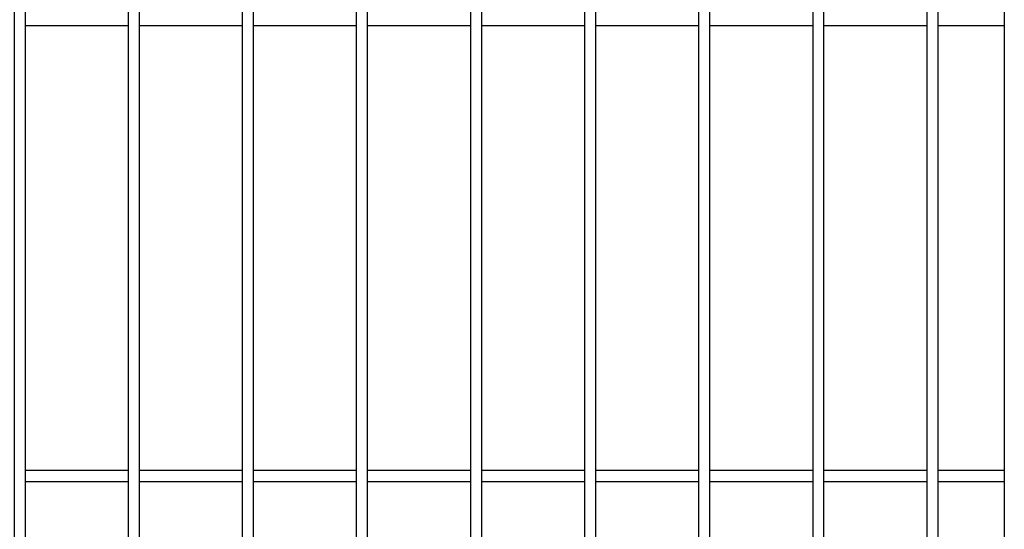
# Model space of a CAD drawing. Header units: inches. Extents: x 43593 to 117387, y -66787 to -26237.
# Tile 152 of 256: x 50454 to 50497, y -33591 to -33569. Entities that reach past the tile are written whole.
import ezdxf

# ---------------------------------------------------------------- set-up
doc = ezdxf.new("R2010")
doc.units = ezdxf.units.IN
doc.header["$MEASUREMENT"] = 0
doc.layers.add('AW OGRODZENIA', color=253, linetype='Continuous')

msp = doc.modelspace()

# ---------------------------------------------------------------- linework, layer by layer
at = {"layer": 'AW OGRODZENIA'}
for p, q in [((50497.441, -33528.802), (50497.441, -33665.802)), ((50454.539, -33568.762), (50459.043, -33568.762)), ((50454.539, -33568.762), (50459.043, -33568.762)), ((50454.539, -33568.762), (50459.043, -33568.762)), ((50454.539, -33568.762), (50459.043, -33568.762)), ((50454.539, -33568.762), (50459.043, -33568.762)), ((50454.539, -33568.762), (50459.043, -33568.762)), ((50454.539, -33568.762), (50459.043, -33568.762)), ((50454.539, -33568.762), (50459.043, -33568.762)), ((50454.539, -33568.762), (50459.043, -33568.762)), ((50454.539, -33568.762), (50459.043, -33568.762)), ((50454.539, -33568.762), (50459.043, -33568.762)), ((50454.539, -33568.762), (50459.043, -33568.762)), ((50454.539, -33568.762), (50459.043, -33568.762)), ((50454.539, -33568.762), (50459.043, -33568.762)), ((50454.539, -33568.762), (50459.043, -33568.762)), ((50454.539, -33568.762), (50459.043, -33568.762)), ((50454.539, -33568.762), (50459.043, -33568.762)), ((50454.539, -33568.762), (50459.043, -33568.762)), ((50454.539, -33568.762), (50459.043, -33568.762)), ((50454.539, -33568.762), (50459.043, -33568.762)), ((50454.539, -33568.762), (50459.043, -33568.762)), ((50454.539, -33568.762), (50459.043, -33568.762)), ((50454.539, -33568.762), (50459.043, -33568.762)), ((50454.539, -33568.762), (50459.043, -33568.762)), ((50454.539, -33568.762), (50459.043, -33568.762)), ((50459.539, -33568.762), (50464.043, -33568.762)), ((50459.539, -33568.762), (50464.043, -33568.762)), ((50459.539, -33568.762), (50464.043, -33568.762)), ((50459.539, -33568.762), (50464.043, -33568.762)), ((50459.539, -33568.762), (50464.043, -33568.762)), ((50459.539, -33568.762), (50464.043, -33568.762)), ((50459.539, -33568.762), (50464.043, -33568.762)), ((50459.539, -33568.762), (50464.043, -33568.762)), ((50459.539, -33568.762), (50464.043, -33568.762)), ((50459.539, -33568.762), (50464.043, -33568.762)), ((50459.539, -33568.762), (50464.043, -33568.762)), ((50459.539, -33568.762), (50464.043, -33568.762)), ((50459.539, -33568.762), (50464.043, -33568.762)), ((50459.539, -33568.762), (50464.043, -33568.762)), ((50459.539, -33568.762), (50464.043, -33568.762)), ((50459.539, -33568.762), (50464.043, -33568.762)), ((50459.539, -33568.762), (50464.043, -33568.762)), ((50459.539, -33568.762), (50464.043, -33568.762)), ((50459.539, -33568.762), (50464.043, -33568.762)), ((50459.539, -33568.762), (50464.043, -33568.762)), ((50459.539, -33568.762), (50464.043, -33568.762)), ((50459.539, -33568.762), (50464.043, -33568.762)), ((50459.539, -33568.762), (50464.043, -33568.762)), ((50459.539, -33568.762), (50464.043, -33568.762)), ((50459.539, -33568.762), (50464.043, -33568.762)), ((50464.539, -33568.762), (50469.043, -33568.762)), ((50464.539, -33568.762), (50469.043, -33568.762)), ((50464.539, -33568.762), (50469.043, -33568.762)), ((50464.539, -33568.762), (50469.043, -33568.762)), ((50464.539, -33568.762), (50469.043, -33568.762)), ((50464.539, -33568.762), (50469.043, -33568.762)), ((50464.539, -33568.762), (50469.043, -33568.762)), ((50464.539, -33568.762), (50469.043, -33568.762)), ((50464.539, -33568.762), (50469.043, -33568.762)), ((50464.539, -33568.762), (50469.043, -33568.762)), ((50464.539, -33568.762), (50469.043, -33568.762)), ((50464.539, -33568.762), (50469.043, -33568.762)), ((50464.539, -33568.762), (50469.043, -33568.762)), ((50464.539, -33568.762), (50469.043, -33568.762)), ((50464.539, -33568.762), (50469.043, -33568.762)), ((50464.539, -33568.762), (50469.043, -33568.762)), ((50464.539, -33568.762), (50469.043, -33568.762)), ((50464.539, -33568.762), (50469.043, -33568.762)), ((50464.539, -33568.762), (50469.043, -33568.762)), ((50464.539, -33568.762), (50469.043, -33568.762)), ((50464.539, -33568.762), (50469.043, -33568.762)), ((50464.539, -33568.762), (50469.043, -33568.762)), ((50464.539, -33568.762), (50469.043, -33568.762)), ((50464.539, -33568.762), (50469.043, -33568.762)), ((50464.539, -33568.762), (50469.043, -33568.762)), ((50469.539, -33568.762), (50474.043, -33568.762)), ((50469.539, -33568.762), (50474.043, -33568.762)), ((50469.539, -33568.762), (50474.043, -33568.762)), ((50469.539, -33568.762), (50474.043, -33568.762)), ((50469.539, -33568.762), (50474.043, -33568.762)), ((50469.539, -33568.762), (50474.043, -33568.762)), ((50469.539, -33568.762), (50474.043, -33568.762)), ((50469.539, -33568.762), (50474.043, -33568.762)), ((50469.539, -33568.762), (50474.043, -33568.762)), ((50469.539, -33568.762), (50474.043, -33568.762)), ((50469.539, -33568.762), (50474.043, -33568.762)), ((50469.539, -33568.762), (50474.043, -33568.762)), ((50469.539, -33568.762), (50474.043, -33568.762)), ((50469.539, -33568.762), (50474.043, -33568.762)), ((50469.539, -33568.762), (50474.043, -33568.762)), ((50469.539, -33568.762), (50474.043, -33568.762)), ((50469.539, -33568.762), (50474.043, -33568.762)), ((50469.539, -33568.762), (50474.043, -33568.762)), ((50469.539, -33568.762), (50474.043, -33568.762)), ((50469.539, -33568.762), (50474.043, -33568.762)), ((50469.539, -33568.762), (50474.043, -33568.762)), ((50469.539, -33568.762), (50474.043, -33568.762)), ((50469.539, -33568.762), (50474.043, -33568.762)), ((50469.539, -33568.762), (50474.043, -33568.762)), ((50469.539, -33568.762), (50474.043, -33568.762)), ((50474.539, -33568.762), (50479.043, -33568.762)), ((50474.539, -33568.762), (50479.043, -33568.762)), ((50474.539, -33568.762), (50479.043, -33568.762)), ((50474.539, -33568.762), (50479.043, -33568.762)), ((50474.539, -33568.762), (50479.043, -33568.762)), ((50474.539, -33568.762), (50479.043, -33568.762)), ((50474.539, -33568.762), (50479.043, -33568.762)), ((50474.539, -33568.762), (50479.043, -33568.762)), ((50474.539, -33568.762), (50479.043, -33568.762)), ((50474.539, -33568.762), (50479.043, -33568.762)), ((50474.539, -33568.762), (50479.043, -33568.762)), ((50474.539, -33568.762), (50479.043, -33568.762)), ((50474.539, -33568.762), (50479.043, -33568.762)), ((50474.539, -33568.762), (50479.043, -33568.762)), ((50474.539, -33568.762), (50479.043, -33568.762)), ((50474.539, -33568.762), (50479.043, -33568.762)), ((50474.539, -33568.762), (50479.043, -33568.762)), ((50474.539, -33568.762), (50479.043, -33568.762)), ((50474.539, -33568.762), (50479.043, -33568.762)), ((50474.539, -33568.762), (50479.043, -33568.762)), ((50474.539, -33568.762), (50479.043, -33568.762)), ((50474.539, -33568.762), (50479.043, -33568.762)), ((50474.539, -33568.762), (50479.043, -33568.762)), ((50474.539, -33568.762), (50479.043, -33568.762)), ((50474.539, -33568.762), (50479.043, -33568.762)), ((50479.539, -33568.762), (50484.043, -33568.762)), ((50479.539, -33568.762), (50484.043, -33568.762)), ((50479.539, -33568.762), (50484.043, -33568.762)), ((50479.539, -33568.762), (50484.043, -33568.762)), ((50479.539, -33568.762), (50484.043, -33568.762)), ((50479.539, -33568.762), (50484.043, -33568.762)), ((50479.539, -33568.762), (50484.043, -33568.762)), ((50479.539, -33568.762), (50484.043, -33568.762)), ((50479.539, -33568.762), (50484.043, -33568.762)), ((50479.539, -33568.762), (50484.043, -33568.762)), ((50479.539, -33568.762), (50484.043, -33568.762)), ((50479.539, -33568.762), (50484.043, -33568.762)), ((50479.539, -33568.762), (50484.043, -33568.762)), ((50479.539, -33568.762), (50484.043, -33568.762)), ((50479.539, -33568.762), (50484.043, -33568.762)), ((50479.539, -33568.762), (50484.043, -33568.762)), ((50479.539, -33568.762), (50484.043, -33568.762)), ((50479.539, -33568.762), (50484.043, -33568.762)), ((50479.539, -33568.762), (50484.043, -33568.762)), ((50479.539, -33568.762), (50484.043, -33568.762)), ((50479.539, -33568.762), (50484.043, -33568.762)), ((50479.539, -33568.762), (50484.043, -33568.762)), ((50479.539, -33568.762), (50484.043, -33568.762)), ((50479.539, -33568.762), (50484.043, -33568.762)), ((50479.539, -33568.762), (50484.043, -33568.762)), ((50484.539, -33568.762), (50489.043, -33568.762)), ((50484.539, -33568.762), (50489.043, -33568.762)), ((50484.539, -33568.762), (50489.043, -33568.762)), ((50484.539, -33568.762), (50489.043, -33568.762)), ((50484.539, -33568.762), (50489.043, -33568.762)), ((50484.539, -33568.762), (50489.043, -33568.762)), ((50484.539, -33568.762), (50489.043, -33568.762)), ((50484.539, -33568.762), (50489.043, -33568.762)), ((50484.539, -33568.762), (50489.043, -33568.762)), ((50484.539, -33568.762), (50489.043, -33568.762)), ((50484.539, -33568.762), (50489.043, -33568.762)), ((50484.539, -33568.762), (50489.043, -33568.762)), ((50484.539, -33568.762), (50489.043, -33568.762)), ((50484.539, -33568.762), (50489.043, -33568.762)), ((50484.539, -33568.762), (50489.043, -33568.762)), ((50484.539, -33568.762), (50489.043, -33568.762)), ((50484.539, -33568.762), (50489.043, -33568.762)), ((50484.539, -33568.762), (50489.043, -33568.762)), ((50484.539, -33568.762), (50489.043, -33568.762)), ((50484.539, -33568.762), (50489.043, -33568.762)), ((50484.539, -33568.762), (50489.043, -33568.762)), ((50484.539, -33568.762), (50489.043, -33568.762)), ((50484.539, -33568.762), (50489.043, -33568.762)), ((50484.539, -33568.762), (50489.043, -33568.762)), ((50484.539, -33568.762), (50489.043, -33568.762)), ((50489.539, -33568.762), (50494.043, -33568.762)), ((50489.539, -33568.762), (50494.043, -33568.762)), ((50489.539, -33568.762), (50494.043, -33568.762)), ((50489.539, -33568.762), (50494.043, -33568.762)), ((50489.539, -33568.762), (50494.043, -33568.762)), ((50489.539, -33568.762), (50494.043, -33568.762)), ((50489.539, -33568.762), (50494.043, -33568.762)), ((50489.539, -33568.762), (50494.043, -33568.762)), ((50489.539, -33568.762), (50494.043, -33568.762)), ((50489.539, -33568.762), (50494.043, -33568.762)), ((50489.539, -33568.762), (50494.043, -33568.762)), ((50489.539, -33568.762), (50494.043, -33568.762)), ((50489.539, -33568.762), (50494.043, -33568.762)), ((50489.539, -33568.762), (50494.043, -33568.762)), ((50489.539, -33568.762), (50494.043, -33568.762)), ((50489.539, -33568.762), (50494.043, -33568.762)), ((50489.539, -33568.762), (50494.043, -33568.762)), ((50489.539, -33568.762), (50494.043, -33568.762)), ((50489.539, -33568.762), (50494.043, -33568.762)), ((50489.539, -33568.762), (50494.043, -33568.762)), ((50489.539, -33568.762), (50494.043, -33568.762)), ((50489.539, -33568.762), (50494.043, -33568.762)), ((50489.539, -33568.762), (50494.043, -33568.762)), ((50489.539, -33568.762), (50494.043, -33568.762)), ((50489.539, -33568.762), (50494.043, -33568.762)), ((50494.539, -33568.762), (50497.441, -33568.762)), ((50494.539, -33568.762), (50497.441, -33568.762)), ((50494.539, -33568.762), (50497.441, -33568.762)), ((50494.539, -33568.762), (50497.441, -33568.762)), ((50494.539, -33568.762), (50497.441, -33568.762)), ((50494.539, -33568.762), (50497.441, -33568.762)), ((50494.539, -33568.762), (50497.441, -33568.762)), ((50494.539, -33568.762), (50497.441, -33568.762)), ((50494.539, -33568.762), (50497.441, -33568.762)), ((50494.539, -33568.762), (50497.441, -33568.762)), ((50494.539, -33568.762), (50497.441, -33568.762)), ((50494.539, -33568.762), (50497.441, -33568.762)), ((50494.539, -33568.762), (50497.441, -33568.762)), ((50494.539, -33568.762), (50497.441, -33568.762)), ((50494.539, -33568.762), (50497.441, -33568.762)), ((50494.539, -33568.762), (50497.441, -33568.762)), ((50494.539, -33568.762), (50497.441, -33568.762)), ((50494.539, -33568.762), (50497.441, -33568.762)), ((50494.539, -33568.762), (50497.441, -33568.762)), ((50494.539, -33568.762), (50497.441, -33568.762)), ((50494.539, -33568.762), (50497.441, -33568.762)), ((50494.539, -33568.762), (50497.441, -33568.762)), ((50494.539, -33568.762), (50497.441, -33568.762)), ((50494.539, -33568.762), (50497.441, -33568.762)), ((50494.539, -33568.762), (50497.441, -33568.762)), ((50454.539, -33588.262), (50459.043, -33588.262)), ((50454.539, -33588.262), (50459.043, -33588.262)), ((50454.539, -33588.262), (50459.043, -33588.262)), ((50454.539, -33588.262), (50459.043, -33588.262)), ((50454.539, -33588.262), (50459.043, -33588.262)), ((50454.539, -33588.262), (50459.043, -33588.262)), ((50454.539, -33588.262), (50459.043, -33588.262)), ((50454.539, -33588.262), (50459.043, -33588.262)), ((50454.539, -33588.262), (50459.043, -33588.262)), ((50454.539, -33588.262), (50459.043, -33588.262)), ((50454.539, -33588.262), (50459.043, -33588.262)), ((50454.539, -33588.262), (50459.043, -33588.262)), ((50454.539, -33588.262), (50459.043, -33588.262)), ((50454.539, -33588.262), (50459.043, -33588.262)), ((50454.539, -33588.262), (50459.043, -33588.262)), ((50454.539, -33588.262), (50459.043, -33588.262)), ((50454.539, -33588.262), (50459.043, -33588.262)), ((50454.539, -33588.262), (50459.043, -33588.262)), ((50454.539, -33588.262), (50459.043, -33588.262)), ((50454.539, -33588.262), (50459.043, -33588.262)), ((50454.539, -33588.262), (50459.043, -33588.262)), ((50454.539, -33588.262), (50459.043, -33588.262)), ((50454.539, -33588.262), (50459.043, -33588.262)), ((50454.539, -33588.262), (50459.043, -33588.262)), ((50454.539, -33588.262), (50459.043, -33588.262)), ((50459.539, -33588.262), (50464.043, -33588.262)), ((50459.539, -33588.262), (50464.043, -33588.262)), ((50459.539, -33588.262), (50464.043, -33588.262)), ((50459.539, -33588.262), (50464.043, -33588.262)), ((50459.539, -33588.262), (50464.043, -33588.262)), ((50459.539, -33588.262), (50464.043, -33588.262)), ((50459.539, -33588.262), (50464.043, -33588.262)), ((50459.539, -33588.262), (50464.043, -33588.262)), ((50459.539, -33588.262), (50464.043, -33588.262)), ((50459.539, -33588.262), (50464.043, -33588.262)), ((50459.539, -33588.262), (50464.043, -33588.262)), ((50459.539, -33588.262), (50464.043, -33588.262)), ((50459.539, -33588.262), (50464.043, -33588.262)), ((50459.539, -33588.262), (50464.043, -33588.262)), ((50459.539, -33588.262), (50464.043, -33588.262)), ((50459.539, -33588.262), (50464.043, -33588.262)), ((50459.539, -33588.262), (50464.043, -33588.262)), ((50459.539, -33588.262), (50464.043, -33588.262)), ((50459.539, -33588.262), (50464.043, -33588.262)), ((50459.539, -33588.262), (50464.043, -33588.262)), ((50459.539, -33588.262), (50464.043, -33588.262)), ((50459.539, -33588.262), (50464.043, -33588.262)), ((50459.539, -33588.262), (50464.043, -33588.262)), ((50459.539, -33588.262), (50464.043, -33588.262)), ((50459.539, -33588.262), (50464.043, -33588.262)), ((50464.539, -33588.262), (50469.043, -33588.262)), ((50464.539, -33588.262), (50469.043, -33588.262)), ((50464.539, -33588.262), (50469.043, -33588.262)), ((50464.539, -33588.262), (50469.043, -33588.262)), ((50464.539, -33588.262), (50469.043, -33588.262)), ((50464.539, -33588.262), (50469.043, -33588.262)), ((50464.539, -33588.262), (50469.043, -33588.262)), ((50464.539, -33588.262), (50469.043, -33588.262)), ((50464.539, -33588.262), (50469.043, -33588.262)), ((50464.539, -33588.262), (50469.043, -33588.262)), ((50464.539, -33588.262), (50469.043, -33588.262)), ((50464.539, -33588.262), (50469.043, -33588.262)), ((50464.539, -33588.262), (50469.043, -33588.262)), ((50464.539, -33588.262), (50469.043, -33588.262)), ((50464.539, -33588.262), (50469.043, -33588.262)), ((50464.539, -33588.262), (50469.043, -33588.262)), ((50464.539, -33588.262), (50469.043, -33588.262)), ((50464.539, -33588.262), (50469.043, -33588.262)), ((50464.539, -33588.262), (50469.043, -33588.262)), ((50464.539, -33588.262), (50469.043, -33588.262)), ((50464.539, -33588.262), (50469.043, -33588.262)), ((50464.539, -33588.262), (50469.043, -33588.262)), ((50464.539, -33588.262), (50469.043, -33588.262)), ((50464.539, -33588.262), (50469.043, -33588.262)), ((50464.539, -33588.262), (50469.043, -33588.262)), ((50469.539, -33588.262), (50474.043, -33588.262)), ((50469.539, -33588.262), (50474.043, -33588.262)), ((50469.539, -33588.262), (50474.043, -33588.262)), ((50469.539, -33588.262), (50474.043, -33588.262)), ((50469.539, -33588.262), (50474.043, -33588.262)), ((50469.539, -33588.262), (50474.043, -33588.262)), ((50469.539, -33588.262), (50474.043, -33588.262)), ((50469.539, -33588.262), (50474.043, -33588.262)), ((50469.539, -33588.262), (50474.043, -33588.262)), ((50469.539, -33588.262), (50474.043, -33588.262)), ((50469.539, -33588.262), (50474.043, -33588.262)), ((50469.539, -33588.262), (50474.043, -33588.262)), ((50469.539, -33588.262), (50474.043, -33588.262)), ((50469.539, -33588.262), (50474.043, -33588.262)), ((50469.539, -33588.262), (50474.043, -33588.262)), ((50469.539, -33588.262), (50474.043, -33588.262)), ((50469.539, -33588.262), (50474.043, -33588.262)), ((50469.539, -33588.262), (50474.043, -33588.262)), ((50469.539, -33588.262), (50474.043, -33588.262)), ((50469.539, -33588.262), (50474.043, -33588.262)), ((50469.539, -33588.262), (50474.043, -33588.262)), ((50469.539, -33588.262), (50474.043, -33588.262)), ((50469.539, -33588.262), (50474.043, -33588.262)), ((50469.539, -33588.262), (50474.043, -33588.262)), ((50469.539, -33588.262), (50474.043, -33588.262)), ((50474.539, -33588.262), (50479.043, -33588.262)), ((50474.539, -33588.262), (50479.043, -33588.262)), ((50474.539, -33588.262), (50479.043, -33588.262)), ((50474.539, -33588.262), (50479.043, -33588.262)), ((50474.539, -33588.262), (50479.043, -33588.262)), ((50474.539, -33588.262), (50479.043, -33588.262)), ((50474.539, -33588.262), (50479.043, -33588.262)), ((50474.539, -33588.262), (50479.043, -33588.262)), ((50474.539, -33588.262), (50479.043, -33588.262)), ((50474.539, -33588.262), (50479.043, -33588.262)), ((50474.539, -33588.262), (50479.043, -33588.262)), ((50474.539, -33588.262), (50479.043, -33588.262)), ((50474.539, -33588.262), (50479.043, -33588.262)), ((50474.539, -33588.262), (50479.043, -33588.262)), ((50474.539, -33588.262), (50479.043, -33588.262)), ((50474.539, -33588.262), (50479.043, -33588.262)), ((50474.539, -33588.262), (50479.043, -33588.262)), ((50474.539, -33588.262), (50479.043, -33588.262)), ((50474.539, -33588.262), (50479.043, -33588.262)), ((50474.539, -33588.262), (50479.043, -33588.262)), ((50474.539, -33588.262), (50479.043, -33588.262)), ((50474.539, -33588.262), (50479.043, -33588.262)), ((50474.539, -33588.262), (50479.043, -33588.262)), ((50474.539, -33588.262), (50479.043, -33588.262)), ((50474.539, -33588.262), (50479.043, -33588.262)), ((50479.539, -33588.262), (50484.043, -33588.262)), ((50479.539, -33588.262), (50484.043, -33588.262)), ((50479.539, -33588.262), (50484.043, -33588.262)), ((50479.539, -33588.262), (50484.043, -33588.262)), ((50479.539, -33588.262), (50484.043, -33588.262)), ((50479.539, -33588.262), (50484.043, -33588.262)), ((50479.539, -33588.262), (50484.043, -33588.262)), ((50479.539, -33588.262), (50484.043, -33588.262)), ((50479.539, -33588.262), (50484.043, -33588.262)), ((50479.539, -33588.262), (50484.043, -33588.262)), ((50479.539, -33588.262), (50484.043, -33588.262)), ((50479.539, -33588.262), (50484.043, -33588.262)), ((50479.539, -33588.262), (50484.043, -33588.262)), ((50479.539, -33588.262), (50484.043, -33588.262)), ((50479.539, -33588.262), (50484.043, -33588.262)), ((50479.539, -33588.262), (50484.043, -33588.262)), ((50479.539, -33588.262), (50484.043, -33588.262)), ((50479.539, -33588.262), (50484.043, -33588.262)), ((50479.539, -33588.262), (50484.043, -33588.262)), ((50479.539, -33588.262), (50484.043, -33588.262)), ((50479.539, -33588.262), (50484.043, -33588.262)), ((50479.539, -33588.262), (50484.043, -33588.262)), ((50479.539, -33588.262), (50484.043, -33588.262)), ((50479.539, -33588.262), (50484.043, -33588.262)), ((50479.539, -33588.262), (50484.043, -33588.262)), ((50484.539, -33588.262), (50489.043, -33588.262)), ((50484.539, -33588.262), (50489.043, -33588.262)), ((50484.539, -33588.262), (50489.043, -33588.262)), ((50484.539, -33588.262), (50489.043, -33588.262)), ((50484.539, -33588.262), (50489.043, -33588.262)), ((50484.539, -33588.262), (50489.043, -33588.262)), ((50484.539, -33588.262), (50489.043, -33588.262)), ((50484.539, -33588.262), (50489.043, -33588.262)), ((50484.539, -33588.262), (50489.043, -33588.262)), ((50484.539, -33588.262), (50489.043, -33588.262)), ((50484.539, -33588.262), (50489.043, -33588.262)), ((50484.539, -33588.262), (50489.043, -33588.262)), ((50484.539, -33588.262), (50489.043, -33588.262)), ((50484.539, -33588.262), (50489.043, -33588.262)), ((50484.539, -33588.262), (50489.043, -33588.262)), ((50484.539, -33588.262), (50489.043, -33588.262)), ((50484.539, -33588.262), (50489.043, -33588.262)), ((50484.539, -33588.262), (50489.043, -33588.262)), ((50484.539, -33588.262), (50489.043, -33588.262)), ((50484.539, -33588.262), (50489.043, -33588.262)), ((50484.539, -33588.262), (50489.043, -33588.262)), ((50484.539, -33588.262), (50489.043, -33588.262)), ((50484.539, -33588.262), (50489.043, -33588.262)), ((50484.539, -33588.262), (50489.043, -33588.262)), ((50484.539, -33588.262), (50489.043, -33588.262)), ((50489.539, -33588.262), (50494.043, -33588.262)), ((50489.539, -33588.262), (50494.043, -33588.262)), ((50489.539, -33588.262), (50494.043, -33588.262)), ((50489.539, -33588.262), (50494.043, -33588.262)), ((50489.539, -33588.262), (50494.043, -33588.262)), ((50489.539, -33588.262), (50494.043, -33588.262)), ((50489.539, -33588.262), (50494.043, -33588.262)), ((50489.539, -33588.262), (50494.043, -33588.262)), ((50489.539, -33588.262), (50494.043, -33588.262)), ((50489.539, -33588.262), (50494.043, -33588.262)), ((50489.539, -33588.262), (50494.043, -33588.262)), ((50489.539, -33588.262), (50494.043, -33588.262)), ((50489.539, -33588.262), (50494.043, -33588.262)), ((50489.539, -33588.262), (50494.043, -33588.262)), ((50489.539, -33588.262), (50494.043, -33588.262)), ((50489.539, -33588.262), (50494.043, -33588.262)), ((50489.539, -33588.262), (50494.043, -33588.262)), ((50489.539, -33588.262), (50494.043, -33588.262)), ((50489.539, -33588.262), (50494.043, -33588.262)), ((50489.539, -33588.262), (50494.043, -33588.262)), ((50489.539, -33588.262), (50494.043, -33588.262)), ((50489.539, -33588.262), (50494.043, -33588.262)), ((50489.539, -33588.262), (50494.043, -33588.262)), ((50489.539, -33588.262), (50494.043, -33588.262)), ((50489.539, -33588.262), (50494.043, -33588.262)), ((50494.539, -33588.262), (50497.441, -33588.262)), ((50494.539, -33588.262), (50497.441, -33588.262)), ((50494.539, -33588.262), (50497.441, -33588.262)), ((50494.539, -33588.262), (50497.441, -33588.262)), ((50494.539, -33588.262), (50497.441, -33588.262)), ((50494.539, -33588.262), (50497.441, -33588.262)), ((50494.539, -33588.262), (50497.441, -33588.262)), ((50494.539, -33588.262), (50497.441, -33588.262)), ((50494.539, -33588.262), (50497.441, -33588.262)), ((50494.539, -33588.262), (50497.441, -33588.262)), ((50494.539, -33588.262), (50497.441, -33588.262)), ((50494.539, -33588.262), (50497.441, -33588.262)), ((50494.539, -33588.262), (50497.441, -33588.262)), ((50494.539, -33588.262), (50497.441, -33588.262)), ((50494.539, -33588.262), (50497.441, -33588.262)), ((50494.539, -33588.262), (50497.441, -33588.262)), ((50494.539, -33588.262), (50497.441, -33588.262)), ((50494.539, -33588.262), (50497.441, -33588.262)), ((50494.539, -33588.262), (50497.441, -33588.262)), ((50494.539, -33588.262), (50497.441, -33588.262)), ((50494.539, -33588.262), (50497.441, -33588.262)), ((50494.539, -33588.262), (50497.441, -33588.262)), ((50494.539, -33588.262), (50497.441, -33588.262)), ((50494.539, -33588.262), (50497.441, -33588.262)), ((50494.539, -33588.262), (50497.441, -33588.262)), ((50454.539, -33588.762), (50459.043, -33588.762)), ((50454.539, -33588.762), (50459.043, -33588.762)), ((50454.539, -33588.762), (50459.043, -33588.762)), ((50454.539, -33588.762), (50459.043, -33588.762)), ((50454.539, -33588.762), (50459.043, -33588.762)), ((50454.539, -33588.762), (50459.043, -33588.762)), ((50454.539, -33588.762), (50459.043, -33588.762)), ((50454.539, -33588.762), (50459.043, -33588.762)), ((50454.539, -33588.762), (50459.043, -33588.762)), ((50454.539, -33588.762), (50459.043, -33588.762)), ((50454.539, -33588.762), (50459.043, -33588.762)), ((50454.539, -33588.762), (50459.043, -33588.762)), ((50454.539, -33588.762), (50459.043, -33588.762)), ((50454.539, -33588.762), (50459.043, -33588.762)), ((50454.539, -33588.762), (50459.043, -33588.762)), ((50454.539, -33588.762), (50459.043, -33588.762)), ((50454.539, -33588.762), (50459.043, -33588.762)), ((50454.539, -33588.762), (50459.043, -33588.762)), ((50454.539, -33588.762), (50459.043, -33588.762)), ((50454.539, -33588.762), (50459.043, -33588.762)), ((50454.539, -33588.762), (50459.043, -33588.762)), ((50454.539, -33588.762), (50459.043, -33588.762)), ((50454.539, -33588.762), (50459.043, -33588.762)), ((50454.539, -33588.762), (50459.043, -33588.762)), ((50454.539, -33588.762), (50459.043, -33588.762)), ((50459.539, -33588.762), (50464.043, -33588.762)), ((50459.539, -33588.762), (50464.043, -33588.762)), ((50459.539, -33588.762), (50464.043, -33588.762)), ((50459.539, -33588.762), (50464.043, -33588.762)), ((50459.539, -33588.762), (50464.043, -33588.762)), ((50459.539, -33588.762), (50464.043, -33588.762)), ((50459.539, -33588.762), (50464.043, -33588.762)), ((50459.539, -33588.762), (50464.043, -33588.762)), ((50459.539, -33588.762), (50464.043, -33588.762)), ((50459.539, -33588.762), (50464.043, -33588.762)), ((50459.539, -33588.762), (50464.043, -33588.762)), ((50459.539, -33588.762), (50464.043, -33588.762)), ((50459.539, -33588.762), (50464.043, -33588.762)), ((50459.539, -33588.762), (50464.043, -33588.762)), ((50459.539, -33588.762), (50464.043, -33588.762)), ((50459.539, -33588.762), (50464.043, -33588.762)), ((50459.539, -33588.762), (50464.043, -33588.762)), ((50459.539, -33588.762), (50464.043, -33588.762)), ((50459.539, -33588.762), (50464.043, -33588.762)), ((50459.539, -33588.762), (50464.043, -33588.762)), ((50459.539, -33588.762), (50464.043, -33588.762)), ((50459.539, -33588.762), (50464.043, -33588.762)), ((50459.539, -33588.762), (50464.043, -33588.762)), ((50459.539, -33588.762), (50464.043, -33588.762)), ((50459.539, -33588.762), (50464.043, -33588.762)), ((50464.539, -33588.762), (50469.043, -33588.762)), ((50464.539, -33588.762), (50469.043, -33588.762)), ((50464.539, -33588.762), (50469.043, -33588.762)), ((50464.539, -33588.762), (50469.043, -33588.762)), ((50464.539, -33588.762), (50469.043, -33588.762)), ((50464.539, -33588.762), (50469.043, -33588.762)), ((50464.539, -33588.762), (50469.043, -33588.762)), ((50464.539, -33588.762), (50469.043, -33588.762)), ((50464.539, -33588.762), (50469.043, -33588.762)), ((50464.539, -33588.762), (50469.043, -33588.762)), ((50464.539, -33588.762), (50469.043, -33588.762)), ((50464.539, -33588.762), (50469.043, -33588.762)), ((50464.539, -33588.762), (50469.043, -33588.762)), ((50464.539, -33588.762), (50469.043, -33588.762)), ((50464.539, -33588.762), (50469.043, -33588.762)), ((50464.539, -33588.762), (50469.043, -33588.762)), ((50464.539, -33588.762), (50469.043, -33588.762)), ((50464.539, -33588.762), (50469.043, -33588.762)), ((50464.539, -33588.762), (50469.043, -33588.762)), ((50464.539, -33588.762), (50469.043, -33588.762)), ((50464.539, -33588.762), (50469.043, -33588.762)), ((50464.539, -33588.762), (50469.043, -33588.762)), ((50464.539, -33588.762), (50469.043, -33588.762)), ((50464.539, -33588.762), (50469.043, -33588.762)), ((50464.539, -33588.762), (50469.043, -33588.762)), ((50469.539, -33588.762), (50474.043, -33588.762)), ((50469.539, -33588.762), (50474.043, -33588.762)), ((50469.539, -33588.762), (50474.043, -33588.762)), ((50469.539, -33588.762), (50474.043, -33588.762)), ((50469.539, -33588.762), (50474.043, -33588.762)), ((50469.539, -33588.762), (50474.043, -33588.762)), ((50469.539, -33588.762), (50474.043, -33588.762)), ((50469.539, -33588.762), (50474.043, -33588.762)), ((50469.539, -33588.762), (50474.043, -33588.762)), ((50469.539, -33588.762), (50474.043, -33588.762)), ((50469.539, -33588.762), (50474.043, -33588.762)), ((50469.539, -33588.762), (50474.043, -33588.762)), ((50469.539, -33588.762), (50474.043, -33588.762)), ((50469.539, -33588.762), (50474.043, -33588.762)), ((50469.539, -33588.762), (50474.043, -33588.762)), ((50469.539, -33588.762), (50474.043, -33588.762)), ((50469.539, -33588.762), (50474.043, -33588.762)), ((50469.539, -33588.762), (50474.043, -33588.762)), ((50469.539, -33588.762), (50474.043, -33588.762)), ((50469.539, -33588.762), (50474.043, -33588.762)), ((50469.539, -33588.762), (50474.043, -33588.762)), ((50469.539, -33588.762), (50474.043, -33588.762)), ((50469.539, -33588.762), (50474.043, -33588.762)), ((50469.539, -33588.762), (50474.043, -33588.762)), ((50469.539, -33588.762), (50474.043, -33588.762)), ((50474.539, -33588.762), (50479.043, -33588.762)), ((50474.539, -33588.762), (50479.043, -33588.762)), ((50474.539, -33588.762), (50479.043, -33588.762)), ((50474.539, -33588.762), (50479.043, -33588.762)), ((50474.539, -33588.762), (50479.043, -33588.762)), ((50474.539, -33588.762), (50479.043, -33588.762)), ((50474.539, -33588.762), (50479.043, -33588.762)), ((50474.539, -33588.762), (50479.043, -33588.762)), ((50474.539, -33588.762), (50479.043, -33588.762)), ((50474.539, -33588.762), (50479.043, -33588.762)), ((50474.539, -33588.762), (50479.043, -33588.762)), ((50474.539, -33588.762), (50479.043, -33588.762)), ((50474.539, -33588.762), (50479.043, -33588.762)), ((50474.539, -33588.762), (50479.043, -33588.762)), ((50474.539, -33588.762), (50479.043, -33588.762)), ((50474.539, -33588.762), (50479.043, -33588.762)), ((50474.539, -33588.762), (50479.043, -33588.762)), ((50474.539, -33588.762), (50479.043, -33588.762)), ((50474.539, -33588.762), (50479.043, -33588.762)), ((50474.539, -33588.762), (50479.043, -33588.762)), ((50474.539, -33588.762), (50479.043, -33588.762)), ((50474.539, -33588.762), (50479.043, -33588.762)), ((50474.539, -33588.762), (50479.043, -33588.762)), ((50474.539, -33588.762), (50479.043, -33588.762)), ((50474.539, -33588.762), (50479.043, -33588.762)), ((50479.539, -33588.762), (50484.043, -33588.762)), ((50479.539, -33588.762), (50484.043, -33588.762)), ((50479.539, -33588.762), (50484.043, -33588.762)), ((50479.539, -33588.762), (50484.043, -33588.762)), ((50479.539, -33588.762), (50484.043, -33588.762)), ((50479.539, -33588.762), (50484.043, -33588.762)), ((50479.539, -33588.762), (50484.043, -33588.762)), ((50479.539, -33588.762), (50484.043, -33588.762)), ((50479.539, -33588.762), (50484.043, -33588.762)), ((50479.539, -33588.762), (50484.043, -33588.762)), ((50479.539, -33588.762), (50484.043, -33588.762)), ((50479.539, -33588.762), (50484.043, -33588.762)), ((50479.539, -33588.762), (50484.043, -33588.762)), ((50479.539, -33588.762), (50484.043, -33588.762)), ((50479.539, -33588.762), (50484.043, -33588.762)), ((50479.539, -33588.762), (50484.043, -33588.762)), ((50479.539, -33588.762), (50484.043, -33588.762)), ((50479.539, -33588.762), (50484.043, -33588.762)), ((50479.539, -33588.762), (50484.043, -33588.762)), ((50479.539, -33588.762), (50484.043, -33588.762)), ((50479.539, -33588.762), (50484.043, -33588.762)), ((50479.539, -33588.762), (50484.043, -33588.762)), ((50479.539, -33588.762), (50484.043, -33588.762)), ((50479.539, -33588.762), (50484.043, -33588.762)), ((50479.539, -33588.762), (50484.043, -33588.762)), ((50484.539, -33588.762), (50489.043, -33588.762)), ((50484.539, -33588.762), (50489.043, -33588.762)), ((50484.539, -33588.762), (50489.043, -33588.762)), ((50484.539, -33588.762), (50489.043, -33588.762)), ((50484.539, -33588.762), (50489.043, -33588.762)), ((50484.539, -33588.762), (50489.043, -33588.762)), ((50484.539, -33588.762), (50489.043, -33588.762)), ((50484.539, -33588.762), (50489.043, -33588.762)), ((50484.539, -33588.762), (50489.043, -33588.762)), ((50484.539, -33588.762), (50489.043, -33588.762)), ((50484.539, -33588.762), (50489.043, -33588.762)), ((50484.539, -33588.762), (50489.043, -33588.762)), ((50484.539, -33588.762), (50489.043, -33588.762)), ((50484.539, -33588.762), (50489.043, -33588.762)), ((50484.539, -33588.762), (50489.043, -33588.762)), ((50484.539, -33588.762), (50489.043, -33588.762)), ((50484.539, -33588.762), (50489.043, -33588.762)), ((50484.539, -33588.762), (50489.043, -33588.762)), ((50484.539, -33588.762), (50489.043, -33588.762)), ((50484.539, -33588.762), (50489.043, -33588.762)), ((50484.539, -33588.762), (50489.043, -33588.762)), ((50484.539, -33588.762), (50489.043, -33588.762)), ((50484.539, -33588.762), (50489.043, -33588.762)), ((50484.539, -33588.762), (50489.043, -33588.762)), ((50484.539, -33588.762), (50489.043, -33588.762)), ((50489.539, -33588.762), (50494.043, -33588.762)), ((50489.539, -33588.762), (50494.043, -33588.762)), ((50489.539, -33588.762), (50494.043, -33588.762)), ((50489.539, -33588.762), (50494.043, -33588.762)), ((50489.539, -33588.762), (50494.043, -33588.762)), ((50489.539, -33588.762), (50494.043, -33588.762)), ((50489.539, -33588.762), (50494.043, -33588.762)), ((50489.539, -33588.762), (50494.043, -33588.762)), ((50489.539, -33588.762), (50494.043, -33588.762)), ((50489.539, -33588.762), (50494.043, -33588.762)), ((50489.539, -33588.762), (50494.043, -33588.762)), ((50489.539, -33588.762), (50494.043, -33588.762)), ((50489.539, -33588.762), (50494.043, -33588.762)), ((50489.539, -33588.762), (50494.043, -33588.762)), ((50489.539, -33588.762), (50494.043, -33588.762)), ((50489.539, -33588.762), (50494.043, -33588.762)), ((50489.539, -33588.762), (50494.043, -33588.762)), ((50489.539, -33588.762), (50494.043, -33588.762)), ((50489.539, -33588.762), (50494.043, -33588.762)), ((50489.539, -33588.762), (50494.043, -33588.762)), ((50489.539, -33588.762), (50494.043, -33588.762)), ((50489.539, -33588.762), (50494.043, -33588.762)), ((50489.539, -33588.762), (50494.043, -33588.762)), ((50489.539, -33588.762), (50494.043, -33588.762)), ((50489.539, -33588.762), (50494.043, -33588.762)), ((50494.539, -33588.762), (50497.441, -33588.762)), ((50494.539, -33588.762), (50497.441, -33588.762)), ((50494.539, -33588.762), (50497.441, -33588.762)), ((50494.539, -33588.762), (50497.441, -33588.762)), ((50494.539, -33588.762), (50497.441, -33588.762)), ((50494.539, -33588.762), (50497.441, -33588.762)), ((50494.539, -33588.762), (50497.441, -33588.762)), ((50494.539, -33588.762), (50497.441, -33588.762)), ((50494.539, -33588.762), (50497.441, -33588.762)), ((50494.539, -33588.762), (50497.441, -33588.762)), ((50494.539, -33588.762), (50497.441, -33588.762)), ((50494.539, -33588.762), (50497.441, -33588.762)), ((50494.539, -33588.762), (50497.441, -33588.762)), ((50494.539, -33588.762), (50497.441, -33588.762)), ((50494.539, -33588.762), (50497.441, -33588.762)), ((50494.539, -33588.762), (50497.441, -33588.762)), ((50494.539, -33588.762), (50497.441, -33588.762)), ((50494.539, -33588.762), (50497.441, -33588.762)), ((50494.539, -33588.762), (50497.441, -33588.762)), ((50494.539, -33588.762), (50497.441, -33588.762)), ((50494.539, -33588.762), (50497.441, -33588.762)), ((50494.539, -33588.762), (50497.441, -33588.762)), ((50494.539, -33588.762), (50497.441, -33588.762)), ((50494.539, -33588.762), (50497.441, -33588.762)), ((50494.539, -33588.762), (50497.441, -33588.762))]:
    msp.add_line(p, q, dxfattribs=at)
for points in [[(50454.539, -33528.802), (50454.043, -33528.802), (50454.043, -33665.802), (50454.539, -33665.802)], [(50459.539, -33528.802), (50459.043, -33528.802), (50459.043, -33665.802), (50459.539, -33665.802)], [(50464.539, -33528.802), (50464.043, -33528.802), (50464.043, -33665.802), (50464.539, -33665.802)], [(50469.539, -33528.802), (50469.043, -33528.802), (50469.043, -33665.802), (50469.539, -33665.802)], [(50474.539, -33528.802), (50474.043, -33528.802), (50474.043, -33665.802), (50474.539, -33665.802)], [(50479.539, -33528.802), (50479.043, -33528.802), (50479.043, -33665.802), (50479.539, -33665.802)], [(50484.539, -33528.802), (50484.043, -33528.802), (50484.043, -33665.802), (50484.539, -33665.802)], [(50489.539, -33528.802), (50489.043, -33528.802), (50489.043, -33665.802), (50489.539, -33665.802)], [(50494.539, -33528.802), (50494.043, -33528.802), (50494.043, -33665.802), (50494.539, -33665.802)]]:
    msp.add_lwpolyline(points, close=True, dxfattribs=at)

doc.saveas('drawing.dxf')
